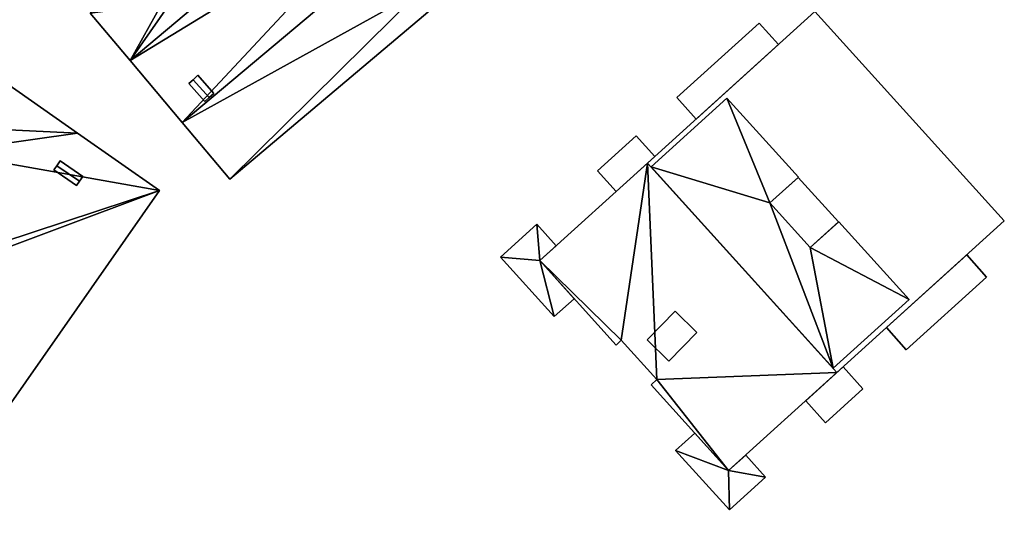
# Model space of a CAD drawing. Header units: inches. Extents: x 572839 to 573167, y 7035528 to 7035769.
# Tile 6 of 20: x 572923 to 572998, y 7035620 to 7035658. Entities that reach past the tile are written whole.
import ezdxf

# ---------------------------------------------------------------- set-up
doc = ezdxf.new("R2010")
doc.units = ezdxf.units.IN
doc.header["$MEASUREMENT"] = 0
doc.layers.add('Bygning', color=10, linetype='Continuous')

msp = doc.modelspace()

# ---------------------------------------------------------------- linework, layer by layer
at = {"layer": 'Bygning', "color": 74, "true_color": 0x55aa00}
for points in [[(572954.7, 7035659.43, 54.41), (572939.21, 7035646.4, 54.41), (572939.21, 7035646.4, 37.985), (572954.7, 7035659.43, 38.276)], [(572931.68, 7035655.36, 54.15), (572928.64, 7035658.96, 54.41), (572928.64, 7035658.96, 38.019), (572931.68, 7035655.36, 37.999)], [(572970.85, 7035647.61, 50.74), (572983.51, 7035659.08, 50.74), (572983.51, 7035659.08, 38.229), (572970.85, 7035647.61, 38.409)], [(572970.85, 7035647.61, 50.74), (572985.19, 7035631.76, 50.74), (572997.86, 7035643.23, 50.74), (572983.51, 7035659.08, 50.74)], [(572970.85, 7035647.61, 50.74), (572985.19, 7035631.76, 50.74), (572997.86, 7035643.23, 50.74), (572983.51, 7035659.08, 50.74)], [(572983.51, 7035659.08, 50.74), (572997.86, 7035643.23, 50.74), (572997.86, 7035643.23, 38.313), (572983.51, 7035659.08, 38.229)], [(572973.06, 7035652.57, 47.79), (572979.29, 7035658.21, 47.79), (572979.29, 7035658.21, 48.54), (572973.06, 7035652.57, 48.54)], [(572973.06, 7035652.57, 47.79), (572979.29, 7035658.21, 47.79), (572979.29, 7035658.21, 48.54), (572973.06, 7035652.57, 48.54)], [(572973.06, 7035652.57, 42.09), (572979.29, 7035658.21, 42.09), (572979.29, 7035658.21, 42.84), (572973.06, 7035652.57, 42.84)], [(572973.06, 7035652.57, 42.09), (572979.29, 7035658.21, 42.09), (572979.29, 7035658.21, 42.84), (572973.06, 7035652.57, 42.84)], [(572973.06, 7035652.57, 45.18), (572979.29, 7035658.21, 45.18), (572979.29, 7035658.21, 45.93), (572973.06, 7035652.57, 45.93)], [(572973.06, 7035652.57, 45.18), (572979.29, 7035658.21, 45.18), (572979.29, 7035658.21, 45.93), (572973.06, 7035652.57, 45.93)], [(572974.53, 7035650.94, 42.09), (572980.76, 7035656.58, 42.09), (572979.29, 7035658.21, 42.09), (572973.06, 7035652.57, 42.09)], [(572974.53, 7035650.94, 42.09), (572980.76, 7035656.58, 42.09), (572979.29, 7035658.21, 42.09), (572973.06, 7035652.57, 42.09)], [(572974.53, 7035650.94, 45.18), (572980.76, 7035656.58, 45.18), (572979.29, 7035658.21, 45.18), (572973.06, 7035652.57, 45.18)], [(572974.53, 7035650.94, 45.18), (572980.76, 7035656.58, 45.18), (572979.29, 7035658.21, 45.18), (572973.06, 7035652.57, 45.18)], [(572974.53, 7035650.94, 47.79), (572980.76, 7035656.58, 47.79), (572979.29, 7035658.21, 47.79), (572973.06, 7035652.57, 47.79)], [(572974.53, 7035650.94, 47.79), (572980.76, 7035656.58, 47.79), (572979.29, 7035658.21, 47.79), (572973.06, 7035652.57, 47.79)], [(572979.29, 7035658.21, 47.79), (572980.76, 7035656.58, 47.79), (572980.76, 7035656.58, 48.54), (572979.29, 7035658.21, 48.54)], [(572979.29, 7035658.21, 47.79), (572980.76, 7035656.58, 47.79), (572980.76, 7035656.58, 48.54), (572979.29, 7035658.21, 48.54)], [(572979.29, 7035658.21, 42.09), (572980.76, 7035656.58, 42.09), (572980.76, 7035656.58, 42.84), (572979.29, 7035658.21, 42.84)], [(572979.29, 7035658.21, 42.09), (572980.76, 7035656.58, 42.09), (572980.76, 7035656.58, 42.84), (572979.29, 7035658.21, 42.84)], [(572979.29, 7035658.21, 45.18), (572980.76, 7035656.58, 45.18), (572980.76, 7035656.58, 45.93), (572979.29, 7035658.21, 45.93)], [(572979.29, 7035658.21, 45.18), (572980.76, 7035656.58, 45.18), (572980.76, 7035656.58, 45.93), (572979.29, 7035658.21, 45.93)], [(572980.76, 7035656.58, 47.79), (572974.53, 7035650.94, 47.79), (572974.53, 7035650.94, 48.54), (572980.76, 7035656.58, 48.54)], [(572980.76, 7035656.58, 47.79), (572974.53, 7035650.94, 47.79), (572974.53, 7035650.94, 48.54), (572980.76, 7035656.58, 48.54)], [(572980.76, 7035656.58, 42.09), (572974.53, 7035650.94, 42.09), (572974.53, 7035650.94, 42.84), (572980.76, 7035656.58, 42.84)], [(572980.76, 7035656.58, 42.09), (572974.53, 7035650.94, 42.09), (572974.53, 7035650.94, 42.84), (572980.76, 7035656.58, 42.84)], [(572980.76, 7035656.58, 45.18), (572974.53, 7035650.94, 45.18), (572974.53, 7035650.94, 45.93), (572980.76, 7035656.58, 45.93)], [(572980.76, 7035656.58, 45.18), (572974.53, 7035650.94, 45.18), (572974.53, 7035650.94, 45.93), (572980.76, 7035656.58, 45.93)], [(572920.43, 7035654.94, 53.93), (572927.68, 7035649.87, 53.61), (572927.68, 7035649.87, 37.64), (572920.43, 7035654.94, 37.292)], [(572935.62, 7035650.67, 54.1), (572931.68, 7035655.36, 54.15), (572931.68, 7035655.36, 37.999), (572935.62, 7035650.67, 37.99)], [(572936.44, 7035653.92, 54.94), (572936.8, 7035654.25, 54.79), (572936.8, 7035654.25, 54.199), (572936.44, 7035653.92, 54.199)], [(572937.64, 7035652.561, 54.94), (572938, 7035652.88, 54.79), (572936.8, 7035654.25, 54.79), (572936.44, 7035653.92, 54.94)], [(572937.64, 7035652.561, 54.94), (572938, 7035652.88, 54.79), (572936.8, 7035654.25, 54.79), (572936.44, 7035653.92, 54.94)], [(572936.8, 7035654.25, 54.79), (572938, 7035652.88, 54.79), (572938, 7035652.88, 54.183), (572936.8, 7035654.25, 54.199)], [(572936.12, 7035653.64, 54.74), (572936.44, 7035653.92, 54.94), (572936.44, 7035653.92, 54.199), (572936.12, 7035653.64, 54.198)], [(572937.64, 7035652.561, 54.94), (572936.44, 7035653.92, 54.94), (572936.12, 7035653.64, 54.74), (572937.32, 7035652.271, 54.74)], [(572937.64, 7035652.561, 54.94), (572936.44, 7035653.92, 54.94), (572936.12, 7035653.64, 54.74), (572937.32, 7035652.271, 54.74)], [(572937.32, 7035652.271, 54.74), (572936.12, 7035653.64, 54.74), (572936.12, 7035653.64, 54.198), (572937.32, 7035652.271, 54.182)], [(572937.64, 7035652.561, 54.94), (572937.32, 7035652.271, 54.74), (572937.32, 7035652.271, 54.182), (572937.64, 7035652.561, 54.182)], [(572938, 7035652.88, 54.79), (572937.64, 7035652.561, 54.94), (572937.64, 7035652.561, 54.182), (572938, 7035652.88, 54.183)], [(572971.11, 7035647.32, 51.32), (572976.85, 7035652.521, 51.32), (572976.85, 7035652.521, 52.07), (572971.11, 7035647.32, 52.07)], [(572971.11, 7035647.32, 51.32), (572976.85, 7035652.521, 51.32), (572976.85, 7035652.521, 52.07), (572971.11, 7035647.32, 52.07)], [(572971.11, 7035647.32, 51.32), (572976.85, 7035652.521, 51.32), (572976.85, 7035652.521, 38.365), (572971.11, 7035647.32, 38.397)], [(572974.53, 7035650.94, 47.79), (572973.06, 7035652.57, 47.79), (572973.06, 7035652.57, 48.54), (572974.53, 7035650.94, 48.54)], [(572974.53, 7035650.94, 47.79), (572973.06, 7035652.57, 47.79), (572973.06, 7035652.57, 48.54), (572974.53, 7035650.94, 48.54)], [(572974.53, 7035650.94, 42.09), (572973.06, 7035652.57, 42.09), (572973.06, 7035652.57, 42.84), (572974.53, 7035650.94, 42.84)], [(572974.53, 7035650.94, 42.09), (572973.06, 7035652.57, 42.09), (572973.06, 7035652.57, 42.84), (572974.53, 7035650.94, 42.84)], [(572974.53, 7035650.94, 45.18), (572973.06, 7035652.57, 45.18), (572973.06, 7035652.57, 45.93), (572974.53, 7035650.94, 45.93)], [(572974.53, 7035650.94, 45.18), (572973.06, 7035652.57, 45.18), (572973.06, 7035652.57, 45.93), (572974.53, 7035650.94, 45.93)], [(572976.85, 7035652.521, 51.32), (572982.27, 7035646.54, 51.32), (572982.27, 7035646.54, 52.07), (572976.85, 7035652.521, 52.07)], [(572976.85, 7035652.521, 51.32), (572982.27, 7035646.54, 51.32), (572982.27, 7035646.54, 52.07), (572976.85, 7035652.521, 52.07)], [(572976.85, 7035652.521, 51.32), (572982.27, 7035646.54, 51.32), (572982.27, 7035646.54, 38.106), (572976.85, 7035652.521, 38.365)], [(572939.21, 7035646.4, 54.41), (572935.62, 7035650.67, 54.1), (572935.62, 7035650.67, 37.99), (572939.21, 7035646.4, 37.985)], [(572927.68, 7035649.87, 53.61), (572933.88, 7035645.53, 54.01), (572933.88, 7035645.53, 37.708), (572927.68, 7035649.87, 37.64)], [(572967.06, 7035647.021, 41.76), (572969.99, 7035649.67, 41.76), (572969.99, 7035649.67, 42.51), (572967.06, 7035647.021, 42.51)], [(572967.06, 7035647.021, 41.76), (572969.99, 7035649.67, 41.76), (572969.99, 7035649.67, 42.51), (572967.06, 7035647.021, 42.51)], [(572967.06, 7035647.021, 44.79), (572969.99, 7035649.67, 44.79), (572969.99, 7035649.67, 45.54), (572967.06, 7035647.021, 45.54)], [(572967.06, 7035647.021, 44.79), (572969.99, 7035649.67, 44.79), (572969.99, 7035649.67, 45.54), (572967.06, 7035647.021, 45.54)], [(572967.06, 7035647.021, 47.79), (572969.99, 7035649.67, 47.79), (572969.99, 7035649.67, 48.54), (572967.06, 7035647.021, 48.54)], [(572967.06, 7035647.021, 47.79), (572969.99, 7035649.67, 47.79), (572969.99, 7035649.67, 48.54), (572967.06, 7035647.021, 48.54)], [(572968.47, 7035645.46, 47.79), (572971.4, 7035648.11, 47.79), (572969.99, 7035649.67, 47.79), (572967.06, 7035647.021, 47.79)], [(572968.47, 7035645.46, 47.79), (572971.4, 7035648.11, 47.79), (572969.99, 7035649.67, 47.79), (572967.06, 7035647.021, 47.79)], [(572968.47, 7035645.46, 44.79), (572971.4, 7035648.11, 44.79), (572969.99, 7035649.67, 44.79), (572967.06, 7035647.021, 44.79)], [(572968.47, 7035645.46, 44.79), (572971.4, 7035648.11, 44.79), (572969.99, 7035649.67, 44.79), (572967.06, 7035647.021, 44.79)], [(572968.47, 7035645.46, 41.76), (572971.4, 7035648.11, 41.76), (572969.99, 7035649.67, 41.76), (572967.06, 7035647.021, 41.76)], [(572968.47, 7035645.46, 41.76), (572971.4, 7035648.11, 41.76), (572969.99, 7035649.67, 41.76), (572967.06, 7035647.021, 41.76)], [(572969.99, 7035649.67, 41.76), (572971.4, 7035648.11, 41.76), (572971.4, 7035648.11, 42.51), (572969.99, 7035649.67, 42.51)], [(572969.99, 7035649.67, 41.76), (572971.4, 7035648.11, 41.76), (572971.4, 7035648.11, 42.51), (572969.99, 7035649.67, 42.51)], [(572969.99, 7035649.67, 44.79), (572971.4, 7035648.11, 44.79), (572971.4, 7035648.11, 45.54), (572969.99, 7035649.67, 45.54)], [(572969.99, 7035649.67, 44.79), (572971.4, 7035648.11, 44.79), (572971.4, 7035648.11, 45.54), (572969.99, 7035649.67, 45.54)], [(572969.99, 7035649.67, 47.79), (572971.4, 7035648.11, 47.79), (572971.4, 7035648.11, 48.54), (572969.99, 7035649.67, 48.54)], [(572969.99, 7035649.67, 47.79), (572971.4, 7035648.11, 47.79), (572971.4, 7035648.11, 48.54), (572969.99, 7035649.67, 48.54)], [(572971.4, 7035648.11, 41.76), (572968.47, 7035645.46, 41.76), (572968.47, 7035645.46, 42.51), (572971.4, 7035648.11, 42.51)], [(572971.4, 7035648.11, 41.76), (572968.47, 7035645.46, 41.76), (572968.47, 7035645.46, 42.51), (572971.4, 7035648.11, 42.51)], [(572971.4, 7035648.11, 44.79), (572968.47, 7035645.46, 44.79), (572968.47, 7035645.46, 45.54), (572971.4, 7035648.11, 45.54)], [(572971.4, 7035648.11, 44.79), (572968.47, 7035645.46, 44.79), (572968.47, 7035645.46, 45.54), (572971.4, 7035648.11, 45.54)], [(572971.4, 7035648.11, 47.79), (572968.47, 7035645.46, 47.79), (572968.47, 7035645.46, 48.54), (572971.4, 7035648.11, 48.54)], [(572971.4, 7035648.11, 47.79), (572968.47, 7035645.46, 47.79), (572968.47, 7035645.46, 48.54), (572971.4, 7035648.11, 48.54)], [(572925.9, 7035647.09, 54.43), (572926.12, 7035647.41, 54.62), (572926.12, 7035647.41, 37.385), (572925.9, 7035647.09, 37.351)], [(572927.83, 7035646.23, 54.62), (572926.12, 7035647.41, 54.62), (572925.9, 7035647.09, 54.43), (572927.61, 7035645.91, 54.43)], [(572927.83, 7035646.23, 54.62), (572926.12, 7035647.41, 54.62), (572925.9, 7035647.09, 54.43), (572927.61, 7035645.91, 54.43)], [(572926.12, 7035647.41, 54.62), (572926.37, 7035647.78, 54.45), (572926.37, 7035647.78, 37.424), (572926.12, 7035647.41, 37.385)], [(572927.83, 7035646.23, 54.62), (572928.09, 7035646.601, 54.45), (572926.37, 7035647.78, 54.45), (572926.12, 7035647.41, 54.62)], [(572927.83, 7035646.23, 54.62), (572928.09, 7035646.601, 54.45), (572926.37, 7035647.78, 54.45), (572926.12, 7035647.41, 54.62)], [(572926.37, 7035647.78, 54.45), (572928.09, 7035646.601, 54.45), (572928.09, 7035646.601, 37.445), (572926.37, 7035647.78, 37.424)], [(572962.68, 7035640.22, 54.39), (572970.85, 7035647.61, 54.39), (572970.85, 7035647.61, 38.409), (572962.68, 7035640.22, 38.448)], [(572970.85, 7035647.61, 54.39), (572985.19, 7035631.76, 54.39), (572985.19, 7035631.76, 50.74), (572970.85, 7035647.61, 50.74)], [(572984.91, 7035632.08, 51.32), (572971.11, 7035647.32, 51.32), (572971.11, 7035647.32, 52.07), (572984.91, 7035632.08, 52.07)], [(572984.91, 7035632.08, 51.32), (572971.11, 7035647.32, 51.32), (572971.11, 7035647.32, 52.07), (572984.91, 7035632.08, 52.07)], [(572984.91, 7035632.08, 51.32), (572971.11, 7035647.32, 51.32), (572971.11, 7035647.32, 38.397), (572984.91, 7035632.08, 38.057)], [(572927.61, 7035645.91, 54.43), (572925.9, 7035647.09, 54.43), (572925.9, 7035647.09, 37.351), (572927.61, 7035645.91, 37.371)], [(572928.09, 7035646.601, 54.45), (572927.83, 7035646.23, 54.62), (572927.83, 7035646.23, 37.405), (572928.09, 7035646.601, 37.445)], [(572968.47, 7035645.46, 41.76), (572967.06, 7035647.021, 41.76), (572967.06, 7035647.021, 42.51), (572968.47, 7035645.46, 42.51)], [(572968.47, 7035645.46, 41.76), (572967.06, 7035647.021, 41.76), (572967.06, 7035647.021, 42.51), (572968.47, 7035645.46, 42.51)], [(572968.47, 7035645.46, 44.79), (572967.06, 7035647.021, 44.79), (572967.06, 7035647.021, 45.54), (572968.47, 7035645.46, 45.54)], [(572968.47, 7035645.46, 44.79), (572967.06, 7035647.021, 44.79), (572967.06, 7035647.021, 45.54), (572968.47, 7035645.46, 45.54)], [(572968.47, 7035645.46, 47.79), (572967.06, 7035647.021, 47.79), (572967.06, 7035647.021, 48.54), (572968.47, 7035645.46, 48.54)], [(572968.47, 7035645.46, 47.79), (572967.06, 7035647.021, 47.79), (572967.06, 7035647.021, 48.54), (572968.47, 7035645.46, 48.54)], [(572982.27, 7035646.54, 51.32), (572980.11, 7035644.59, 51.32), (572980.11, 7035644.59, 52.07), (572982.27, 7035646.54, 52.07)], [(572982.27, 7035646.54, 51.32), (572980.11, 7035644.59, 51.32), (572980.11, 7035644.59, 52.07), (572982.27, 7035646.54, 52.07)], [(572982.27, 7035646.54, 51.32), (572980.11, 7035644.59, 51.32), (572980.11, 7035644.59, 38.117), (572982.27, 7035646.54, 38.106)], [(572980.11, 7035644.59, 53.46), (572982.25, 7035646.521, 53.12), (572982.25, 7035646.521, 38.107), (572980.11, 7035644.59, 38.117)], [(572983.17, 7035641.22, 53.44), (572985.3, 7035643.15, 53.1), (572982.25, 7035646.521, 53.12), (572980.11, 7035644.59, 53.46)], [(572983.17, 7035641.22, 53.44), (572985.3, 7035643.15, 53.1), (572982.25, 7035646.521, 53.12), (572980.11, 7035644.59, 53.46)], [(572982.25, 7035646.521, 53.12), (572985.3, 7035643.15, 53.1), (572985.3, 7035643.15, 38.115), (572982.25, 7035646.521, 38.107)], [(572927.83, 7035646.23, 54.62), (572927.61, 7035645.91, 54.43), (572927.61, 7035645.91, 37.371), (572927.83, 7035646.23, 37.405)], [(572933.88, 7035645.53, 54.01), (572909.75, 7035611.04, 53.93), (572909.75, 7035611.04, 35.673), (572933.88, 7035645.53, 37.708)], [(572980.11, 7035644.59, 51.32), (572983.17, 7035641.22, 51.32), (572983.17, 7035641.22, 52.07), (572980.11, 7035644.59, 52.07)], [(572980.11, 7035644.59, 51.32), (572983.17, 7035641.22, 51.32), (572983.17, 7035641.22, 52.07), (572980.11, 7035644.59, 52.07)], [(572980.11, 7035644.59, 51.32), (572983.17, 7035641.22, 51.32), (572983.17, 7035641.22, 38.093), (572980.11, 7035644.59, 38.117)], [(572983.17, 7035641.22, 53.44), (572980.11, 7035644.59, 53.46), (572980.11, 7035644.59, 38.117), (572983.17, 7035641.22, 38.093)], [(572959.7, 7035640.48, 41.65), (572962.46, 7035642.97, 41.65), (572962.46, 7035642.97, 42.4), (572959.7, 7035640.48, 42.4)], [(572959.7, 7035640.48, 41.65), (572962.46, 7035642.97, 41.65), (572962.46, 7035642.97, 42.4), (572959.7, 7035640.48, 42.4)], [(572959.7, 7035640.48, 47.83), (572962.46, 7035642.97, 47.83), (572962.46, 7035642.97, 48.58), (572959.7, 7035640.48, 48.58)], [(572959.7, 7035640.48, 47.83), (572962.46, 7035642.97, 47.83), (572962.46, 7035642.97, 48.58), (572959.7, 7035640.48, 48.58)], [(572959.7, 7035640.48, 44.59), (572962.46, 7035642.97, 44.59), (572962.46, 7035642.97, 45.34), (572959.7, 7035640.48, 45.34)], [(572959.7, 7035640.48, 44.59), (572962.46, 7035642.97, 44.59), (572962.46, 7035642.97, 45.34), (572959.7, 7035640.48, 45.34)], [(572962.46, 7035642.97, 41.65), (572963.93, 7035641.351, 41.65), (572963.93, 7035641.351, 42.4), (572962.46, 7035642.97, 42.4)], [(572962.46, 7035642.97, 41.65), (572963.93, 7035641.351, 41.65), (572963.93, 7035641.351, 42.4), (572962.46, 7035642.97, 42.4)], [(572962.46, 7035642.97, 47.83), (572963.93, 7035641.351, 47.83), (572963.93, 7035641.351, 48.58), (572962.46, 7035642.97, 48.58)], [(572962.46, 7035642.97, 47.83), (572963.93, 7035641.351, 47.83), (572963.93, 7035641.351, 48.58), (572962.46, 7035642.97, 48.58)], [(572962.46, 7035642.97, 44.59), (572963.93, 7035641.351, 44.59), (572963.93, 7035641.351, 45.34), (572962.46, 7035642.97, 45.34)], [(572962.46, 7035642.97, 44.59), (572963.93, 7035641.351, 44.59), (572963.93, 7035641.351, 45.34), (572962.46, 7035642.97, 45.34)], [(572983.17, 7035641.22, 51.32), (572985.32, 7035643.17, 51.32), (572985.32, 7035643.17, 52.07), (572983.17, 7035641.22, 52.07)], [(572983.17, 7035641.22, 51.32), (572985.32, 7035643.17, 51.32), (572985.32, 7035643.17, 52.07), (572983.17, 7035641.22, 52.07)], [(572983.17, 7035641.22, 51.32), (572985.32, 7035643.17, 51.32), (572985.32, 7035643.17, 38.115), (572983.17, 7035641.22, 38.093)], [(572985.3, 7035643.15, 53.1), (572983.17, 7035641.22, 53.44), (572983.17, 7035641.22, 38.093), (572985.3, 7035643.15, 38.115)], [(572997.86, 7035643.23, 50.74), (572985.19, 7035631.76, 50.74), (572985.19, 7035631.76, 38.064), (572997.86, 7035643.23, 38.313)], [(572985.32, 7035643.17, 51.32), (572990.65, 7035637.28, 51.32), (572990.65, 7035637.28, 52.07), (572985.32, 7035643.17, 52.07)], [(572985.32, 7035643.17, 51.32), (572990.65, 7035637.28, 51.32), (572990.65, 7035637.28, 52.07), (572985.32, 7035643.17, 52.07)], [(572985.32, 7035643.17, 51.32), (572990.65, 7035637.28, 51.32), (572990.65, 7035637.28, 38.17), (572985.32, 7035643.17, 38.115)], [(572963.93, 7035641.351, 41.65), (572962.68, 7035640.22, 41.65), (572962.68, 7035640.22, 42.4), (572963.93, 7035641.351, 42.4)], [(572963.93, 7035641.351, 41.65), (572962.68, 7035640.22, 41.65), (572962.68, 7035640.22, 42.4), (572963.93, 7035641.351, 42.4)], [(572963.93, 7035641.351, 47.83), (572962.68, 7035640.22, 47.83), (572962.68, 7035640.22, 48.58), (572963.93, 7035641.351, 48.58)], [(572963.93, 7035641.351, 47.83), (572962.68, 7035640.22, 47.83), (572962.68, 7035640.22, 48.58), (572963.93, 7035641.351, 48.58)], [(572963.93, 7035641.351, 44.59), (572962.68, 7035640.22, 44.59), (572962.68, 7035640.22, 45.34), (572963.93, 7035641.351, 45.34)], [(572963.93, 7035641.351, 44.59), (572962.68, 7035640.22, 44.59), (572962.68, 7035640.22, 45.34), (572963.93, 7035641.351, 45.34)], [(572988.93, 7035635.15, 44.63), (572995.01, 7035640.65, 44.63), (572995.01, 7035640.65, 45.38), (572988.93, 7035635.15, 45.38)], [(572988.93, 7035635.15, 44.63), (572995.01, 7035640.65, 44.63), (572995.01, 7035640.65, 45.38), (572988.93, 7035635.15, 45.38)], [(572988.93, 7035635.15, 41.14), (572995.01, 7035640.65, 41.14), (572995.01, 7035640.65, 41.89), (572988.93, 7035635.15, 41.89)], [(572988.93, 7035635.15, 41.14), (572995.01, 7035640.65, 41.14), (572995.01, 7035640.65, 41.89), (572988.93, 7035635.15, 41.89)], [(572988.93, 7035635.15, 47.7), (572995.01, 7035640.65, 47.7), (572995.01, 7035640.65, 48.45), (572988.93, 7035635.15, 48.45)], [(572988.93, 7035635.15, 47.7), (572995.01, 7035640.65, 47.7), (572995.01, 7035640.65, 48.45), (572988.93, 7035635.15, 48.45)], [(572988.93, 7035635.15, 44.63), (572990.44, 7035633.48, 44.63), (572996.52, 7035638.98, 44.63), (572995.01, 7035640.65, 44.63)], [(572988.93, 7035635.15, 44.63), (572990.44, 7035633.48, 44.63), (572996.52, 7035638.98, 44.63), (572995.01, 7035640.65, 44.63)], [(572988.93, 7035635.15, 41.14), (572990.44, 7035633.48, 41.14), (572996.52, 7035638.98, 41.14), (572995.01, 7035640.65, 41.14)], [(572988.93, 7035635.15, 41.14), (572990.44, 7035633.48, 41.14), (572996.52, 7035638.98, 41.14), (572995.01, 7035640.65, 41.14)], [(572988.93, 7035635.15, 47.7), (572990.44, 7035633.48, 47.7), (572996.52, 7035638.98, 47.7), (572995.01, 7035640.65, 47.7)], [(572988.93, 7035635.15, 47.7), (572990.44, 7035633.48, 47.7), (572996.52, 7035638.98, 47.7), (572995.01, 7035640.65, 47.7)], [(572995.01, 7035640.65, 44.63), (572996.52, 7035638.98, 44.63), (572996.52, 7035638.98, 45.38), (572995.01, 7035640.65, 45.38)], [(572995.01, 7035640.65, 44.63), (572996.52, 7035638.98, 44.63), (572996.52, 7035638.98, 45.38), (572995.01, 7035640.65, 45.38)], [(572995.01, 7035640.65, 41.14), (572996.52, 7035638.98, 41.14), (572996.52, 7035638.98, 41.89), (572995.01, 7035640.65, 41.89)], [(572995.01, 7035640.65, 41.14), (572996.52, 7035638.98, 41.14), (572996.52, 7035638.98, 41.89), (572995.01, 7035640.65, 41.89)], [(572995.01, 7035640.65, 47.7), (572996.52, 7035638.98, 47.7), (572996.52, 7035638.98, 48.45), (572995.01, 7035640.65, 48.45)], [(572995.01, 7035640.65, 47.7), (572996.52, 7035638.98, 47.7), (572996.52, 7035638.98, 48.45), (572995.01, 7035640.65, 48.45)], [(572963.78, 7035635.98, 41.65), (572959.7, 7035640.48, 41.65), (572959.7, 7035640.48, 42.4), (572963.78, 7035635.98, 42.4)], [(572963.78, 7035635.98, 41.65), (572959.7, 7035640.48, 41.65), (572959.7, 7035640.48, 42.4), (572963.78, 7035635.98, 42.4)], [(572963.78, 7035635.98, 47.83), (572959.7, 7035640.48, 47.83), (572959.7, 7035640.48, 48.58), (572963.78, 7035635.98, 48.58)], [(572963.78, 7035635.98, 47.83), (572959.7, 7035640.48, 47.83), (572959.7, 7035640.48, 48.58), (572963.78, 7035635.98, 48.58)], [(572963.78, 7035635.98, 44.59), (572959.7, 7035640.48, 44.59), (572959.7, 7035640.48, 45.34), (572963.78, 7035635.98, 45.34)], [(572963.78, 7035635.98, 44.59), (572959.7, 7035640.48, 44.59), (572959.7, 7035640.48, 45.34), (572963.78, 7035635.98, 45.34)], [(572962.68, 7035640.22, 41.65), (572965.29, 7035637.34, 41.65), (572965.29, 7035637.34, 42.4), (572962.68, 7035640.22, 42.4)], [(572962.68, 7035640.22, 41.65), (572965.29, 7035637.34, 41.65), (572965.29, 7035637.34, 42.4), (572962.68, 7035640.22, 42.4)], [(572962.68, 7035640.22, 47.83), (572965.29, 7035637.34, 47.83), (572965.29, 7035637.34, 48.58), (572962.68, 7035640.22, 48.58)], [(572962.68, 7035640.22, 47.83), (572965.29, 7035637.34, 47.83), (572965.29, 7035637.34, 48.58), (572962.68, 7035640.22, 48.58)], [(572962.68, 7035640.22, 44.59), (572965.29, 7035637.34, 44.59), (572965.29, 7035637.34, 45.34), (572962.68, 7035640.22, 45.34)], [(572962.68, 7035640.22, 44.59), (572965.29, 7035637.34, 44.59), (572965.29, 7035637.34, 45.34), (572962.68, 7035640.22, 45.34)], [(572968.46, 7035633.83, 54.39), (572962.68, 7035640.22, 54.39), (572962.68, 7035640.22, 38.448), (572968.46, 7035633.83, 38.167)], [(572996.52, 7035638.98, 44.63), (572990.44, 7035633.48, 44.63), (572990.44, 7035633.48, 45.38), (572996.52, 7035638.98, 45.38)], [(572996.52, 7035638.98, 44.63), (572990.44, 7035633.48, 44.63), (572990.44, 7035633.48, 45.38), (572996.52, 7035638.98, 45.38)], [(572996.52, 7035638.98, 41.14), (572990.44, 7035633.48, 41.14), (572990.44, 7035633.48, 41.89), (572996.52, 7035638.98, 41.89)], [(572996.52, 7035638.98, 41.14), (572990.44, 7035633.48, 41.14), (572990.44, 7035633.48, 41.89), (572996.52, 7035638.98, 41.89)], [(572996.52, 7035638.98, 47.7), (572990.44, 7035633.48, 47.7), (572990.44, 7035633.48, 48.45), (572996.52, 7035638.98, 48.45)], [(572996.52, 7035638.98, 47.7), (572990.44, 7035633.48, 47.7), (572990.44, 7035633.48, 48.45), (572996.52, 7035638.98, 48.45)], [(572965.29, 7035637.34, 41.65), (572963.78, 7035635.98, 41.65), (572963.78, 7035635.98, 42.4), (572965.29, 7035637.34, 42.4)], [(572965.29, 7035637.34, 41.65), (572963.78, 7035635.98, 41.65), (572963.78, 7035635.98, 42.4), (572965.29, 7035637.34, 42.4)], [(572965.29, 7035637.34, 47.83), (572963.78, 7035635.98, 47.83), (572963.78, 7035635.98, 48.58), (572965.29, 7035637.34, 48.58)], [(572965.29, 7035637.34, 47.83), (572963.78, 7035635.98, 47.83), (572963.78, 7035635.98, 48.58), (572965.29, 7035637.34, 48.58)], [(572965.29, 7035637.34, 44.59), (572963.78, 7035635.98, 44.59), (572963.78, 7035635.98, 45.34), (572965.29, 7035637.34, 45.34)], [(572965.29, 7035637.34, 44.59), (572963.78, 7035635.98, 44.59), (572963.78, 7035635.98, 45.34), (572965.29, 7035637.34, 45.34)], [(572990.65, 7035637.28, 51.32), (572984.91, 7035632.08, 51.32), (572984.91, 7035632.08, 52.07), (572990.65, 7035637.28, 52.07)], [(572990.65, 7035637.28, 51.32), (572984.91, 7035632.08, 51.32), (572984.91, 7035632.08, 52.07), (572990.65, 7035637.28, 52.07)], [(572990.65, 7035637.28, 51.32), (572984.91, 7035632.08, 51.32), (572984.91, 7035632.08, 38.057), (572990.65, 7035637.28, 38.17)], [(572970.81, 7035634.23, 54.96), (572972.95, 7035636.39, 54.96), (572972.95, 7035636.39, 38.113), (572970.81, 7035634.23, 38.119)], [(572970.81, 7035634.23, 54.96), (572972.45, 7035632.61, 54.96), (572974.59, 7035634.771, 54.96), (572972.95, 7035636.39, 54.96)], [(572970.81, 7035634.23, 54.96), (572972.45, 7035632.61, 54.96), (572974.59, 7035634.771, 54.96), (572972.95, 7035636.39, 54.96)], [(572972.95, 7035636.39, 54.96), (572974.59, 7035634.771, 54.96), (572974.59, 7035634.771, 38.038), (572972.95, 7035636.39, 38.113)], [(572974.59, 7035634.771, 54.96), (572972.45, 7035632.61, 54.96), (572972.45, 7035632.61, 38.043), (572974.59, 7035634.771, 38.038)], [(572990.44, 7035633.48, 44.63), (572988.93, 7035635.15, 44.63), (572988.93, 7035635.15, 45.38), (572990.44, 7035633.48, 45.38)], [(572990.44, 7035633.48, 44.63), (572988.93, 7035635.15, 44.63), (572988.93, 7035635.15, 45.38), (572990.44, 7035633.48, 45.38)], [(572990.44, 7035633.48, 41.14), (572988.93, 7035635.15, 41.14), (572988.93, 7035635.15, 41.89), (572990.44, 7035633.48, 41.89)], [(572990.44, 7035633.48, 41.14), (572988.93, 7035635.15, 41.14), (572988.93, 7035635.15, 41.89), (572990.44, 7035633.48, 41.89)], [(572990.44, 7035633.48, 47.7), (572988.93, 7035635.15, 47.7), (572988.93, 7035635.15, 48.45), (572990.44, 7035633.48, 48.45)], [(572990.44, 7035633.48, 47.7), (572988.93, 7035635.15, 47.7), (572988.93, 7035635.15, 48.45), (572990.44, 7035633.48, 48.45)], [(572968.86, 7035634.2, 54.39), (572968.46, 7035633.83, 54.39), (572968.46, 7035633.83, 38.167), (572968.86, 7035634.2, 38.166)], [(572971.55, 7035631.22, 54.39), (572968.86, 7035634.2, 54.39), (572968.86, 7035634.2, 38.166), (572971.55, 7035631.22, 38.035)], [(572972.45, 7035632.61, 54.96), (572970.81, 7035634.23, 54.96), (572970.81, 7035634.23, 38.119), (572972.45, 7035632.61, 38.043)], [(572985.19, 7035631.76, 54.39), (572976.98, 7035624.33, 54.39), (572976.98, 7035624.33, 38.13), (572985.19, 7035631.76, 38.064)], [(572982.82, 7035629.61, 41.92), (572985.66, 7035632.18, 41.92), (572985.66, 7035632.18, 42.67), (572982.82, 7035629.61, 42.67)], [(572982.82, 7035629.61, 44.95), (572985.66, 7035632.18, 44.95), (572985.66, 7035632.18, 45.7), (572982.82, 7035629.61, 45.7)], [(572982.82, 7035629.61, 44.95), (572985.66, 7035632.18, 44.95), (572985.66, 7035632.18, 45.7), (572982.82, 7035629.61, 45.7)], [(572982.82, 7035629.61, 47.7), (572985.66, 7035632.18, 47.7), (572985.66, 7035632.18, 48.45), (572982.82, 7035629.61, 48.45)], [(572982.82, 7035629.61, 47.7), (572985.66, 7035632.18, 47.7), (572985.66, 7035632.18, 48.45), (572982.82, 7035629.61, 48.45)], [(572982.82, 7035629.61, 41.92), (572985.66, 7035632.18, 41.92), (572985.66, 7035632.18, 42.67), (572982.82, 7035629.61, 42.67)], [(572985.66, 7035632.18, 41.92), (572982.82, 7035629.61, 41.92), (572984.32, 7035627.95, 41.92), (572987.16, 7035630.521, 41.92)], [(572985.66, 7035632.18, 41.92), (572982.82, 7035629.61, 41.92), (572984.32, 7035627.95, 41.92), (572987.16, 7035630.521, 41.92)], [(572985.66, 7035632.18, 47.7), (572982.82, 7035629.61, 47.7), (572984.32, 7035627.95, 47.7), (572987.16, 7035630.521, 47.7)], [(572985.66, 7035632.18, 47.7), (572982.82, 7035629.61, 47.7), (572984.32, 7035627.95, 47.7), (572987.16, 7035630.521, 47.7)], [(572985.66, 7035632.18, 44.95), (572982.82, 7035629.61, 44.95), (572984.32, 7035627.95, 44.95), (572987.16, 7035630.521, 44.95)], [(572985.66, 7035632.18, 44.95), (572982.82, 7035629.61, 44.95), (572984.32, 7035627.95, 44.95), (572987.16, 7035630.521, 44.95)], [(572985.66, 7035632.18, 41.92), (572987.16, 7035630.521, 41.92), (572987.16, 7035630.521, 42.67), (572985.66, 7035632.18, 42.67)], [(572985.66, 7035632.18, 41.92), (572987.16, 7035630.521, 41.92), (572987.16, 7035630.521, 42.67), (572985.66, 7035632.18, 42.67)], [(572985.66, 7035632.18, 44.95), (572987.16, 7035630.521, 44.95), (572987.16, 7035630.521, 45.7), (572985.66, 7035632.18, 45.7)], [(572985.66, 7035632.18, 44.95), (572987.16, 7035630.521, 44.95), (572987.16, 7035630.521, 45.7), (572985.66, 7035632.18, 45.7)], [(572985.66, 7035632.18, 47.7), (572987.16, 7035630.521, 47.7), (572987.16, 7035630.521, 48.45), (572985.66, 7035632.18, 48.45)], [(572985.66, 7035632.18, 47.7), (572987.16, 7035630.521, 47.7), (572987.16, 7035630.521, 48.45), (572985.66, 7035632.18, 48.45)], [(572971.11, 7035630.82, 54.39), (572971.55, 7035631.22, 54.39), (572971.55, 7035631.22, 38.035), (572971.11, 7035630.82, 38.037)], [(572976.98, 7035624.33, 54.39), (572971.11, 7035630.82, 54.39), (572971.11, 7035630.82, 38.037), (572976.98, 7035624.33, 38.13)], [(572987.16, 7035630.521, 41.92), (572984.32, 7035627.95, 41.92), (572984.32, 7035627.95, 42.67), (572987.16, 7035630.521, 42.67)], [(572987.16, 7035630.521, 41.92), (572984.32, 7035627.95, 41.92), (572984.32, 7035627.95, 42.67), (572987.16, 7035630.521, 42.67)], [(572987.16, 7035630.521, 44.95), (572984.32, 7035627.95, 44.95), (572984.32, 7035627.95, 45.7), (572987.16, 7035630.521, 45.7)], [(572987.16, 7035630.521, 44.95), (572984.32, 7035627.95, 44.95), (572984.32, 7035627.95, 45.7), (572987.16, 7035630.521, 45.7)], [(572987.16, 7035630.521, 47.7), (572984.32, 7035627.95, 47.7), (572984.32, 7035627.95, 48.45), (572987.16, 7035630.521, 48.45)], [(572987.16, 7035630.521, 47.7), (572984.32, 7035627.95, 47.7), (572984.32, 7035627.95, 48.45), (572987.16, 7035630.521, 48.45)], [(572984.32, 7035627.95, 41.92), (572982.82, 7035629.61, 41.92), (572982.82, 7035629.61, 42.67), (572984.32, 7035627.95, 42.67)], [(572984.32, 7035627.95, 41.92), (572982.82, 7035629.61, 41.92), (572982.82, 7035629.61, 42.67), (572984.32, 7035627.95, 42.67)], [(572984.32, 7035627.95, 44.95), (572982.82, 7035629.61, 44.95), (572982.82, 7035629.61, 45.7), (572984.32, 7035627.95, 45.7)], [(572984.32, 7035627.95, 44.95), (572982.82, 7035629.61, 44.95), (572982.82, 7035629.61, 45.7), (572984.32, 7035627.95, 45.7)], [(572984.32, 7035627.95, 47.7), (572982.82, 7035629.61, 47.7), (572982.82, 7035629.61, 48.45), (572984.32, 7035627.95, 48.45)], [(572984.32, 7035627.95, 47.7), (572982.82, 7035629.61, 47.7), (572982.82, 7035629.61, 48.45), (572984.32, 7035627.95, 48.45)], [(572972.97, 7035625.851, 44.48), (572974.42, 7035627.16, 44.48), (572974.42, 7035627.16, 45.23), (572972.97, 7035625.851, 45.23)], [(572972.97, 7035625.851, 44.48), (572974.42, 7035627.16, 44.48), (572974.42, 7035627.16, 45.23), (572972.97, 7035625.851, 45.23)], [(572972.97, 7035625.851, 47.7), (572974.42, 7035627.16, 47.7), (572974.42, 7035627.16, 48.45), (572972.97, 7035625.851, 48.45)], [(572972.97, 7035625.851, 47.7), (572974.42, 7035627.16, 47.7), (572974.42, 7035627.16, 48.45), (572972.97, 7035625.851, 48.45)], [(572972.97, 7035625.851, 41.6), (572974.42, 7035627.16, 41.6), (572974.42, 7035627.16, 42.35), (572972.97, 7035625.851, 42.35)], [(572972.97, 7035625.851, 41.6), (572974.42, 7035627.16, 41.6), (572974.42, 7035627.16, 42.35), (572972.97, 7035625.851, 42.35)], [(572974.42, 7035627.16, 44.48), (572976.98, 7035624.33, 44.48), (572976.98, 7035624.33, 45.23), (572974.42, 7035627.16, 45.23)], [(572974.42, 7035627.16, 44.48), (572976.98, 7035624.33, 44.48), (572976.98, 7035624.33, 45.23), (572974.42, 7035627.16, 45.23)], [(572974.42, 7035627.16, 47.7), (572976.98, 7035624.33, 47.7), (572976.98, 7035624.33, 48.45), (572974.42, 7035627.16, 48.45)], [(572974.42, 7035627.16, 47.7), (572976.98, 7035624.33, 47.7), (572976.98, 7035624.33, 48.45), (572974.42, 7035627.16, 48.45)], [(572974.42, 7035627.16, 41.6), (572976.98, 7035624.33, 41.6), (572976.98, 7035624.33, 42.35), (572974.42, 7035627.16, 42.35)], [(572974.42, 7035627.16, 41.6), (572976.98, 7035624.33, 41.6), (572976.98, 7035624.33, 42.35), (572974.42, 7035627.16, 42.35)], [(572977.04, 7035621.36, 44.48), (572972.97, 7035625.851, 44.48), (572972.97, 7035625.851, 45.23), (572977.04, 7035621.36, 45.23)], [(572977.04, 7035621.36, 44.48), (572972.97, 7035625.851, 44.48), (572972.97, 7035625.851, 45.23), (572977.04, 7035621.36, 45.23)], [(572977.04, 7035621.36, 47.7), (572972.97, 7035625.851, 47.7), (572972.97, 7035625.851, 48.45), (572977.04, 7035621.36, 48.45)], [(572977.04, 7035621.36, 47.7), (572972.97, 7035625.851, 47.7), (572972.97, 7035625.851, 48.45), (572977.04, 7035621.36, 48.45)], [(572977.04, 7035621.36, 41.6), (572972.97, 7035625.851, 41.6), (572972.97, 7035625.851, 42.35), (572977.04, 7035621.36, 42.35)], [(572977.04, 7035621.36, 41.6), (572972.97, 7035625.851, 41.6), (572972.97, 7035625.851, 42.35), (572977.04, 7035621.36, 42.35)], [(572976.98, 7035624.33, 44.48), (572978.28, 7035625.5, 44.48), (572978.28, 7035625.5, 45.23), (572976.98, 7035624.33, 45.23)], [(572976.98, 7035624.33, 44.48), (572978.28, 7035625.5, 44.48), (572978.28, 7035625.5, 45.23), (572976.98, 7035624.33, 45.23)], [(572976.98, 7035624.33, 47.7), (572978.28, 7035625.5, 47.7), (572978.28, 7035625.5, 48.45), (572976.98, 7035624.33, 48.45)], [(572976.98, 7035624.33, 47.7), (572978.28, 7035625.5, 47.7), (572978.28, 7035625.5, 48.45), (572976.98, 7035624.33, 48.45)], [(572976.98, 7035624.33, 41.6), (572978.28, 7035625.5, 41.6), (572978.28, 7035625.5, 42.35), (572976.98, 7035624.33, 42.35)], [(572976.98, 7035624.33, 41.6), (572978.28, 7035625.5, 41.6), (572978.28, 7035625.5, 42.35), (572976.98, 7035624.33, 42.35)], [(572978.28, 7035625.5, 44.48), (572979.78, 7035623.84, 44.48), (572979.78, 7035623.84, 45.23), (572978.28, 7035625.5, 45.23)], [(572978.28, 7035625.5, 44.48), (572979.78, 7035623.84, 44.48), (572979.78, 7035623.84, 45.23), (572978.28, 7035625.5, 45.23)], [(572978.28, 7035625.5, 47.7), (572979.78, 7035623.84, 47.7), (572979.78, 7035623.84, 48.45), (572978.28, 7035625.5, 48.45)], [(572978.28, 7035625.5, 47.7), (572979.78, 7035623.84, 47.7), (572979.78, 7035623.84, 48.45), (572978.28, 7035625.5, 48.45)], [(572978.28, 7035625.5, 41.6), (572979.78, 7035623.84, 41.6), (572979.78, 7035623.84, 42.35), (572978.28, 7035625.5, 42.35)], [(572978.28, 7035625.5, 41.6), (572979.78, 7035623.84, 41.6), (572979.78, 7035623.84, 42.35), (572978.28, 7035625.5, 42.35)], [(572979.78, 7035623.84, 44.48), (572977.04, 7035621.36, 44.48), (572977.04, 7035621.36, 45.23), (572979.78, 7035623.84, 45.23)], [(572979.78, 7035623.84, 44.48), (572977.04, 7035621.36, 44.48), (572977.04, 7035621.36, 45.23), (572979.78, 7035623.84, 45.23)], [(572979.78, 7035623.84, 47.7), (572977.04, 7035621.36, 47.7), (572977.04, 7035621.36, 48.45), (572979.78, 7035623.84, 48.45)], [(572979.78, 7035623.84, 47.7), (572977.04, 7035621.36, 47.7), (572977.04, 7035621.36, 48.45), (572979.78, 7035623.84, 48.45)], [(572979.78, 7035623.84, 41.6), (572977.04, 7035621.36, 41.6), (572977.04, 7035621.36, 42.35), (572979.78, 7035623.84, 42.35)], [(572979.78, 7035623.84, 41.6), (572977.04, 7035621.36, 41.6), (572977.04, 7035621.36, 42.35), (572979.78, 7035623.84, 42.35)]]:
    msp.add_3dface(points, dxfattribs=at)

# ---------------------------------------------------------------- meshes
mesh = msp.add_polyface(dxfattribs=at)
corners = [(572931.68, 7035655.36, 54.15), (572934.08, 7035659.65, 54.41), (572928.64, 7035658.96, 54.41), (572948.819, 7035669.779, 54.15), (572935.46, 7035660.82, 54.41), (572932.17, 7035661.93, 54.41), (572933.15, 7035663.57, 54.41), (572943.43, 7035669.58, 54.41), (572942.13, 7035671.12, 54.41), (572944.75, 7035670.68, 54.37), (572948.43, 7035670.24, 54.181), (572946.68, 7035672.311, 54.32)]
mesh.append_faces([[corners[k] for k in face] for face in [(4, 3, 7), (7, 3, 9), (1, 0, 4), (9, 10, 11), (6, 4, 7), (9, 3, 10), (6, 7, 8), (2, 1, 5), (0, 3, 4), (0, 1, 2)]])
mesh = msp.add_polyface(dxfattribs=at)
corners = [(572931.68, 7035655.36, 54.15), (572934.08, 7035659.65, 54.41), (572928.64, 7035658.96, 54.41), (572948.819, 7035669.779, 54.15), (572935.46, 7035660.82, 54.41), (572932.17, 7035661.93, 54.41), (572933.15, 7035663.57, 54.41), (572943.43, 7035669.58, 54.41), (572942.13, 7035671.12, 54.41), (572944.75, 7035670.68, 54.37), (572948.43, 7035670.24, 54.181), (572946.68, 7035672.311, 54.32)]
mesh.append_faces([[corners[k] for k in face] for face in [(4, 3, 7), (7, 3, 9), (1, 0, 4), (9, 10, 11), (6, 4, 7), (9, 3, 10), (6, 7, 8), (2, 1, 5), (0, 3, 4), (0, 1, 2)]])
mesh = msp.add_polyface(dxfattribs=at)
corners = [(572951.01, 7035667.17, 54.32), (572935.62, 7035650.67, 54.1), (572953.458, 7035665.678, 54.1), (572951.71, 7035667.75, 54.32), (572931.68, 7035655.36, 54.15), (572948.819, 7035669.779, 54.15)]
mesh.append_faces([[corners[k] for k in face] for face in [(5, 4, 0), (4, 1, 0), (2, 3, 0), (0, 1, 2)]])
mesh = msp.add_polyface(dxfattribs=at)
corners = [(572951.01, 7035667.17, 54.32), (572935.62, 7035650.67, 54.1), (572953.458, 7035665.678, 54.1), (572951.71, 7035667.75, 54.32), (572931.68, 7035655.36, 54.15), (572948.819, 7035669.779, 54.15)]
mesh.append_faces([[corners[k] for k in face] for face in [(5, 4, 0), (4, 1, 0), (2, 3, 0), (0, 1, 2)]])
mesh = msp.add_polyface(dxfattribs=at)
corners = [(572956.01, 7035662.64, 54.32), (572953.832, 7035665.231, 54.132), (572953.66, 7035660.67, 54.32), (572953.458, 7035665.678, 54.1), (572935.62, 7035650.67, 54.1), (572939.21, 7035646.4, 54.41), (572954.7, 7035659.43, 54.41)]
mesh.append_faces([[corners[k] for k in face] for face in [(2, 4, 5), (2, 5, 6), (3, 4, 2), (1, 3, 2), (0, 1, 2)]])
mesh = msp.add_polyface(dxfattribs=at)
corners = [(572956.01, 7035662.64, 54.32), (572953.832, 7035665.231, 54.132), (572953.66, 7035660.67, 54.32), (572953.458, 7035665.678, 54.1), (572935.62, 7035650.67, 54.1), (572939.21, 7035646.4, 54.41), (572954.7, 7035659.43, 54.41)]
mesh.append_faces([[corners[k] for k in face] for face in [(2, 4, 5), (2, 5, 6), (3, 4, 2), (1, 3, 2), (0, 1, 2)]])
mesh = msp.add_polyface(dxfattribs=at)
corners = [(572899.16, 7035624.2, 53.93), (572896.46, 7035620.34, 53.93), (572900.19, 7035623.48, 53.93), (572899.88, 7035626.5, 53.93), (572901.5, 7035625.37, 53.93), (572909, 7035636.22, 53.93), (572907.44, 7035637.311, 53.93), (572915.95, 7035649.521, 53.93), (572908.42, 7035638.76, 53.93), (572917.51, 7035648.43, 53.93), (572903.55, 7035615.38, 53.85), (572909.75, 7035611.04, 53.93), (572933.88, 7035645.53, 54.01), (572910, 7035637.65, 53.93), (572927.68, 7035649.87, 53.61), (572920.43, 7035654.94, 53.93), (572917.73, 7035651.08, 53.93), (572918.83, 7035650.311, 53.93)]
mesh.append_faces([[corners[k] for k in face] for face in [(9, 13, 12), (4, 11, 5), (14, 17, 9), (15, 17, 14), (15, 16, 17), (13, 5, 12), (14, 9, 12), (9, 8, 13), (2, 10, 4), (5, 11, 12), (1, 10, 2), (10, 11, 4), (7, 8, 9), (6, 3, 5), (3, 4, 5), (0, 1, 2)]])
mesh = msp.add_polyface(dxfattribs=at)
corners = [(572899.16, 7035624.2, 53.93), (572896.46, 7035620.34, 53.93), (572900.19, 7035623.48, 53.93), (572899.88, 7035626.5, 53.93), (572901.5, 7035625.37, 53.93), (572909, 7035636.22, 53.93), (572907.44, 7035637.311, 53.93), (572915.95, 7035649.521, 53.93), (572908.42, 7035638.76, 53.93), (572917.51, 7035648.43, 53.93), (572903.55, 7035615.38, 53.85), (572909.75, 7035611.04, 53.93), (572933.88, 7035645.53, 54.01), (572910, 7035637.65, 53.93), (572927.68, 7035649.87, 53.61), (572920.43, 7035654.94, 53.93), (572917.73, 7035651.08, 53.93), (572918.83, 7035650.311, 53.93)]
mesh.append_faces([[corners[k] for k in face] for face in [(9, 13, 12), (4, 11, 5), (14, 17, 9), (15, 17, 14), (15, 16, 17), (13, 5, 12), (14, 9, 12), (9, 8, 13), (2, 10, 4), (5, 11, 12), (1, 10, 2), (10, 11, 4), (7, 8, 9), (6, 3, 5), (3, 4, 5), (0, 1, 2)]])
mesh = msp.add_polyface(dxfattribs=at)
corners = [(572982.27, 7035646.54, 51.32), (572976.85, 7035652.521, 51.32), (572980.11, 7035644.59, 51.32), (572971.11, 7035647.32, 51.32), (572985.32, 7035643.17, 51.32), (572983.17, 7035641.22, 51.32), (572990.65, 7035637.28, 51.32), (572984.91, 7035632.08, 51.32)]
mesh.append_faces([[corners[k] for k in face] for face in [(6, 5, 7), (5, 2, 7), (2, 3, 7), (4, 5, 6), (1, 3, 2), (0, 1, 2)]])
mesh = msp.add_polyface(dxfattribs=at)
corners = [(572982.27, 7035646.54, 51.32), (572976.85, 7035652.521, 51.32), (572980.11, 7035644.59, 51.32), (572971.11, 7035647.32, 51.32), (572985.32, 7035643.17, 51.32), (572983.17, 7035641.22, 51.32), (572990.65, 7035637.28, 51.32), (572984.91, 7035632.08, 51.32)]
mesh.append_faces([[corners[k] for k in face] for face in [(6, 5, 7), (5, 2, 7), (2, 3, 7), (4, 5, 6), (1, 3, 2), (0, 1, 2)]])
mesh = msp.add_polyface(dxfattribs=at)
corners = [(572971.11, 7035630.82, 54.39), (572976.98, 7035624.33, 54.39), (572971.55, 7035631.22, 54.39), (572985.19, 7035631.76, 54.39), (572968.46, 7035633.83, 54.39), (572968.86, 7035634.2, 54.39), (572962.68, 7035640.22, 54.39), (572970.85, 7035647.61, 54.39)]
mesh.append_faces([[corners[k] for k in face] for face in [(5, 2, 7), (2, 3, 7), (6, 5, 7), (4, 5, 6), (1, 3, 2), (0, 1, 2)]])
mesh = msp.add_polyface(dxfattribs=at)
corners = [(572971.11, 7035630.82, 54.39), (572976.98, 7035624.33, 54.39), (572971.55, 7035631.22, 54.39), (572985.19, 7035631.76, 54.39), (572968.46, 7035633.83, 54.39), (572968.86, 7035634.2, 54.39), (572962.68, 7035640.22, 54.39), (572970.85, 7035647.61, 54.39)]
mesh.append_faces([[corners[k] for k in face] for face in [(5, 2, 7), (2, 3, 7), (6, 5, 7), (4, 5, 6), (1, 3, 2), (0, 1, 2)]])
mesh = msp.add_polyface(dxfattribs=at)
corners = [(572963.78, 7035635.98, 41.65), (572965.29, 7035637.34, 41.65), (572962.68, 7035640.22, 41.65), (572959.7, 7035640.48, 41.65), (572962.46, 7035642.97, 41.65), (572963.93, 7035641.351, 41.65)]
mesh.append_faces([[corners[k] for k in face] for face in [(2, 5, 4), (2, 4, 3), (0, 2, 3), (0, 1, 2)]])
mesh = msp.add_polyface(dxfattribs=at)
corners = [(572963.78, 7035635.98, 41.65), (572965.29, 7035637.34, 41.65), (572962.68, 7035640.22, 41.65), (572959.7, 7035640.48, 41.65), (572962.46, 7035642.97, 41.65), (572963.93, 7035641.351, 41.65)]
mesh.append_faces([[corners[k] for k in face] for face in [(2, 5, 4), (2, 4, 3), (0, 2, 3), (0, 1, 2)]])
mesh = msp.add_polyface(dxfattribs=at)
corners = [(572963.78, 7035635.98, 44.59), (572965.29, 7035637.34, 44.59), (572962.68, 7035640.22, 44.59), (572959.7, 7035640.48, 44.59), (572962.46, 7035642.97, 44.59), (572963.93, 7035641.351, 44.59)]
mesh.append_faces([[corners[k] for k in face] for face in [(2, 5, 4), (2, 4, 3), (0, 2, 3), (0, 1, 2)]])
mesh = msp.add_polyface(dxfattribs=at)
corners = [(572963.78, 7035635.98, 44.59), (572965.29, 7035637.34, 44.59), (572962.68, 7035640.22, 44.59), (572959.7, 7035640.48, 44.59), (572962.46, 7035642.97, 44.59), (572963.93, 7035641.351, 44.59)]
mesh.append_faces([[corners[k] for k in face] for face in [(2, 5, 4), (2, 4, 3), (0, 2, 3), (0, 1, 2)]])
mesh = msp.add_polyface(dxfattribs=at)
corners = [(572963.78, 7035635.98, 47.83), (572965.29, 7035637.34, 47.83), (572962.68, 7035640.22, 47.83), (572959.7, 7035640.48, 47.83), (572962.46, 7035642.97, 47.83), (572963.93, 7035641.351, 47.83)]
mesh.append_faces([[corners[k] for k in face] for face in [(2, 5, 4), (2, 4, 3), (0, 2, 3), (0, 1, 2)]])
mesh = msp.add_polyface(dxfattribs=at)
corners = [(572963.78, 7035635.98, 47.83), (572965.29, 7035637.34, 47.83), (572962.68, 7035640.22, 47.83), (572959.7, 7035640.48, 47.83), (572962.46, 7035642.97, 47.83), (572963.93, 7035641.351, 47.83)]
mesh.append_faces([[corners[k] for k in face] for face in [(2, 5, 4), (2, 4, 3), (0, 2, 3), (0, 1, 2)]])
mesh = msp.add_polyface(dxfattribs=at)
corners = [(572979.78, 7035623.84, 41.6), (572976.98, 7035624.33, 41.6), (572977.04, 7035621.36, 41.6), (572972.97, 7035625.851, 41.6), (572978.28, 7035625.5, 41.6), (572974.42, 7035627.16, 41.6)]
mesh.append_faces([[corners[k] for k in face] for face in [(3, 1, 5), (0, 4, 1), (2, 1, 3), (0, 1, 2)]])
mesh = msp.add_polyface(dxfattribs=at)
corners = [(572979.78, 7035623.84, 41.6), (572976.98, 7035624.33, 41.6), (572977.04, 7035621.36, 41.6), (572972.97, 7035625.851, 41.6), (572978.28, 7035625.5, 41.6), (572974.42, 7035627.16, 41.6)]
mesh.append_faces([[corners[k] for k in face] for face in [(3, 1, 5), (0, 4, 1), (2, 1, 3), (0, 1, 2)]])
mesh = msp.add_polyface(dxfattribs=at)
corners = [(572979.78, 7035623.84, 47.7), (572976.98, 7035624.33, 47.7), (572977.04, 7035621.36, 47.7), (572972.97, 7035625.851, 47.7), (572978.28, 7035625.5, 47.7), (572974.42, 7035627.16, 47.7)]
mesh.append_faces([[corners[k] for k in face] for face in [(3, 1, 5), (0, 4, 1), (2, 1, 3), (0, 1, 2)]])
mesh = msp.add_polyface(dxfattribs=at)
corners = [(572979.78, 7035623.84, 47.7), (572976.98, 7035624.33, 47.7), (572977.04, 7035621.36, 47.7), (572972.97, 7035625.851, 47.7), (572978.28, 7035625.5, 47.7), (572974.42, 7035627.16, 47.7)]
mesh.append_faces([[corners[k] for k in face] for face in [(3, 1, 5), (0, 4, 1), (2, 1, 3), (0, 1, 2)]])
mesh = msp.add_polyface(dxfattribs=at)
corners = [(572979.78, 7035623.84, 44.48), (572976.98, 7035624.33, 44.48), (572977.04, 7035621.36, 44.48), (572972.97, 7035625.851, 44.48), (572978.28, 7035625.5, 44.48), (572974.42, 7035627.16, 44.48)]
mesh.append_faces([[corners[k] for k in face] for face in [(3, 1, 5), (0, 4, 1), (2, 1, 3), (0, 1, 2)]])
mesh = msp.add_polyface(dxfattribs=at)
corners = [(572979.78, 7035623.84, 44.48), (572976.98, 7035624.33, 44.48), (572977.04, 7035621.36, 44.48), (572972.97, 7035625.851, 44.48), (572978.28, 7035625.5, 44.48), (572974.42, 7035627.16, 44.48)]
mesh.append_faces([[corners[k] for k in face] for face in [(3, 1, 5), (0, 4, 1), (2, 1, 3), (0, 1, 2)]])

doc.saveas('drawing.dxf')
